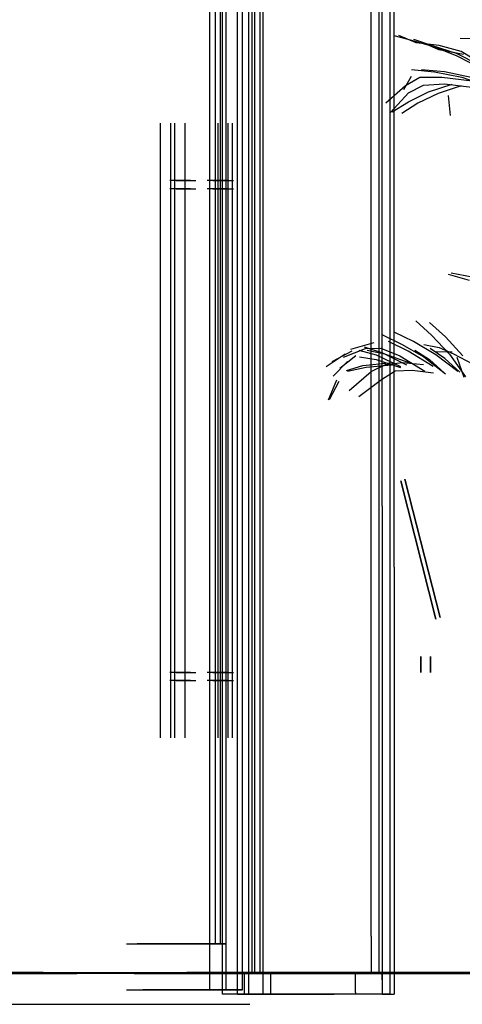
# Model space of a CAD drawing. Header units: millimetres. Extents: x -8297 to 34045, y -61360 to 6071.
# Tile 45 of 68: x -219 to 645, y -20060 to -18138. Entities that reach past the tile are written whole.
import ezdxf

# ---------------------------------------------------------------- set-up
doc = ezdxf.new("R2010")
doc.units = ezdxf.units.MM
for name, color, linetype in [('S-TAGLIO-PAV', 33, 'Continuous'), ('S-TAGLIO-VETRO', 5, 'Continuous'), ('S-VISTA', 8, 'Continuous'), ('S-VISTA-ARREDI', 9, 'Continuous')]:
    doc.layers.add(name, color=color, linetype=linetype)

msp = doc.modelspace()

# ---------------------------------------------------------------- hatches: boundary and pattern name
at = {"layer": 'S-TAGLIO-PAV'}
msp.add_hatch(color=33, dxfattribs=at).paths.add_polyline_path([(690, -20000), (108, -20000), (108, -19998), (1030, -19998), (1308, -19998), (1308, -20000), (690, -20000)])

# ---------------------------------------------------------------- linework, layer by layer
for p, q in [((-173.4, -19998), (-1096, -19998)), ((-305.6, -20000), (-107.9, -20000)), ((-173.4, -19998), (104, -19998)), ((689.5, -20000), (-107.9, -20000)), ((104, -19998.5), (104, -20000)), ((106.3, -20000), (104, -20000)), ((106.3, -20000), (107, -20000)), ((1029.6, -19998), (107, -19998)), ((107, -19999.5), (107, -19998)), ((-402.4, -20060), (230, -20060))]:
    msp.add_line(p, q, dxfattribs=at)
at = {"layer": 'S-TAGLIO-VETRO'}
for p, q in [((488.3, -19087.6), (488.3, -16950)), ((511.8, -19206.7), (511.8, -16950)), ((466.8, -19927.1), (466.8, -17640)), ((481.9, -17660.7), (481.9, -20000)), ((488.3, -19087.6), (488.3, -20040)), ((511.8, -19206.7), (511.8, -20040)), ((466.8, -19927.1), (466.8, -20000)), ((436.3, -20000), (488.3, -20000)), ((436.3, -20037.1), (436.3, -20000)), ((481.8, -20000), (466.8, -20000)), ((488.3, -20012.3), (488.3, -20000)), ((488.3, -20012.3), (488.3, -20040)), ((436.3, -20037.1), (436.3, -20040)), ((488.3, -20040), (436.3, -20040)), ((488.3, -20040), (511.8, -20040))]:
    msp.add_line(p, q, dxfattribs=at)
at = {"layer": 'S-VISTA'}
for p, q in [((504, -20040), (504, -16950)), ((235, -20000), (235, -17450)), ((235, -20000), (235, -17450)), ((152, -20032), (152, -17644)), ((177, -20040), (177, -17640)), ((184, -20032), (184, -17644)), ((184, -20032), (184, -17644)), ((206, -20040), (206, -17640)), ((216, -20032), (216, -17644)), ((228, -20040), (228, -17640)), ((240, -20000), (240, -17640)), ((250, -20000), (250, -17640)), ((256, -20040), (256, -17640)), ((163, -19942), (163, -17689)), ((173, -19942), (173, -17689)), ((56, -19540), (56, -18340)), ((76, -19540), (76, -18340)), ((84, -19540), (84, -18340)), ((104, -19540), (104, -18340)), ((168, -19540), (168, -18340)), ((188, -19540), (188, -18340)), ((196, -19540), (196, -18340)), ((216, -19540), (216, -18340)), ((114, -18452), (74, -18452)), ((86, -18452), (125, -18452)), ((186, -18452), (147, -18452)), ((158, -18452), (198, -18452)), ((114, -18468), (74, -18468)), ((86, -18468), (125, -18468)), ((186, -18468), (147, -18468)), ((158, -18468), (198, -18468)), ((114, -19412), (74, -19412)), ((86, -19412), (125, -19412)), ((186, -19412), (147, -19412)), ((158, -19412), (198, -19412)), ((114, -19428), (74, -19428)), ((86, -19428), (125, -19428)), ((186, -19428), (147, -19428)), ((158, -19428), (198, -19428)), ((-11, -19942), (152, -19942)), ((0, -19942), (163, -19942)), ((173, -19942), (10, -19942)), ((184, -19942), (21, -19942)), ((152, -19942), (184, -19942)), ((152, -20032), (152, -19942)), ((184, -20032), (184, -19942)), ((4, -19998), (104, -19998)), ((4, -19998), (104, -19998)), ((4, -19998), (104, -19998)), ((4, -20000), (104, -20000)), ((4, -20000), (104, -20000)), ((4, -20000), (104, -20000)), ((5, -19998), (505, -19998)), ((5, -19998), (505, -19998)), ((5, -20000), (505, -20000)), ((5, -20000), (505, -20000)), ((6, -19998), (906, -19998)), ((6, -19998), (906, -19998)), ((6, -20000), (906, -20000)), ((6, -20000), (906, -20000)), ((24.4, -19998), (230, -19998)), ((24.4, -20000), (230, -20000)), ((107, -19998), (1307, -19998)), ((107, -19998), (1307, -19998)), ((107, -19998), (230, -19998)), ((107, -20000), (1307, -20000)), ((107, -20000), (1307, -20000)), ((107, -20000), (230, -20000)), ((220, -20000), (394.8, -20000)), ((271, -20000), (220, -20000)), ((220, -20040), (220, -20000)), ((1307, -19998), (230, -19998)), ((3570, -20000), (230, -20000)), ((1307, -20000), (230, -20000)), ((1843, -20000), (235, -20000)), ((240, -20000), (415.5, -20000)), ((425.5, -20000), (250, -20000)), ((504, -20000), (271, -20000)), ((271, -20040), (271, -20000)), ((365, -20000), (942, -20000)), ((504, -20040), (504, -20000)), ((508, -19998), (1708, -19998)), ((508, -19998), (1708, -19998)), ((508, -20000), (1708, -20000)), ((508, -20000), (1708, -20000)), ((-11, -20032), (152, -20032)), ((184, -20032), (21, -20032)), ((152, -20032), (184, -20032)), ((184, -20032), (152, -20032)), ((152, -20032), (184, -20032)), ((228, -20040), (177, -20040)), ((184, -20032), (216, -20032)), ((216, -20032), (184, -20032)), ((206, -20040), (256, -20040)), ((220, -20040), (394.8, -20040)), ((271, -20040), (220, -20040)), ((504, -20040), (271, -20040))]:
    msp.add_line(p, q, dxfattribs=at)
at = {"layer": 'S-VISTA-ARREDI'}
for p, q in [((511, -18169), (546, -18178)), ((555, -18183), (521, -18169)), ((546, -18178), (589, -18190)), ((550, -18176), (586, -18188)), ((600, -18188), (555, -18183)), ((599, -18197), (564, -18181)), ((641, -18174), (680, -18175)), ((586, -18188), (633, -18203)), ((589, -18190), (633, -18208)), ((647, -18206), (599, -18197)), ((643, -18200), (600, -18188)), ((700, -18235), (643, -18200)), ((633, -18203), (678, -18226)), ((633, -18208), (690, -18237)), ((546, -18235), (591, -18240)), ((610, -18240), (565, -18236)), ((591, -18240), (644, -18250)), ((662, -18251), (610, -18240)), ((545, -18249), (530, -18275)), ((562, -18251), (534, -18267)), ((605, -18251), (562, -18251)), ((664, -18258), (605, -18251)), ((644, -18250), (697, -18269)), ((534, -18267), (496, -18301)), ((540, -18281), (569, -18266)), ((540, -18298), (579, -18279)), ((569, -18266), (610, -18263)), ((579, -18279), (625, -18264)), ((643, -18267), (598, -18282)), ((610, -18263), (669, -18270)), ((505, -18319), (540, -18281)), ((508, -18318), (540, -18298)), ((598, -18282), (558, -18301)), ((622, -18325), (618, -18286)), ((558, -18301), (527, -18321)), ((659, -18647), (618, -18635)), ((623, -18632), (664, -18640)), ((554, -18726), (585, -18754)), ((612, -18757), (581, -18729)), ((489, -18753), (526, -18771)), ((550, -18766), (512, -18748)), ((585, -18754), (620, -18791)), ((646, -18794), (612, -18757)), ((472, -18769), (427, -18782)), ((490, -18789), (454, -18777)), ((539, -18785), (501, -18766)), ((526, -18771), (570, -18796)), ((593, -18792), (550, -18766)), ((570, -18772), (600, -18778)), ((600, -18778), (628, -18790)), ((379, -18815), (416, -18790)), ((429, -18785), (390, -18806)), ((437, -18794), (406, -18819)), ((413, -18797), (456, -18780)), ((443, -18783), (477, -18792)), ((444, -18796), (477, -18801)), ((456, -18780), (486, -18779)), ((494, -18791), (459, -18784)), ((477, -18792), (524, -18815)), ((486, -18779), (523, -18794)), ((537, -18812), (490, -18789)), ((541, -18808), (494, -18791)), ((523, -18794), (572, -18824)), ((588, -18815), (539, -18785)), ((552, -18783), (581, -18801)), ((570, -18796), (612, -18829)), ((611, -18799), (582, -18780)), ((636, -18825), (593, -18792)), ((625, -18787), (594, -18786)), ((620, -18791), (651, -18835)), ((628, -18790), (665, -18810)), ((634, -18797), (648, -18836)), ((393, -18834), (421, -18805)), ((419, -18823), (451, -18813)), ((457, -18817), (421, -18825)), ((451, -18813), (502, -18808)), ((507, -18812), (457, -18817)), ((467, -18825), (495, -18811)), ((477, -18801), (524, -18817)), ((495, -18811), (528, -18807)), ((528, -18807), (569, -18811)), ((581, -18801), (610, -18828)), ((640, -18826), (611, -18799)), ((424, -18862), (467, -18825)), ((514, -18824), (487, -18841)), ((547, -18823), (514, -18824)), ((589, -18828), (547, -18823)), ((384, -18880), (400, -18841)), ((404, -18844), (385, -18880)), ((487, -18841), (443, -18874)), ((593, -19308), (525, -19038)), ((525, -19038), (593, -19308)), ((533, -19035), (602, -19305)), ((602, -19305), (533, -19035)), ((564, -19381), (564, -19412)), ((564, -19412), (564, -19381)), ((564, -19381), (564, -19412)), ((564, -19412), (564, -19381)), ((583, -19381), (583, -19412)), ((583, -19412), (583, -19381)), ((583, -19381), (583, -19412)), ((583, -19412), (583, -19381))]:
    msp.add_line(p, q, dxfattribs=at)

doc.saveas('drawing.dxf')
